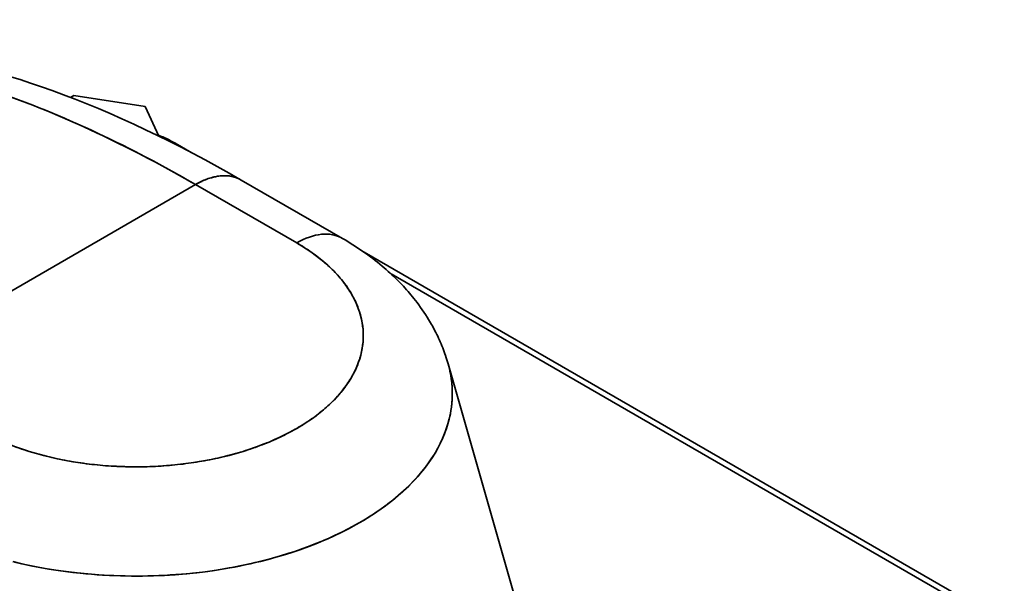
# Model space of a CAD drawing. Header units: inches. Extents: x 4160 to 5883, y 336 to 2169.
# Tile 28 of 28: x 5636 to 5798, y 2077 to 2169. Entities that reach past the tile are written whole.
import ezdxf

# ---------------------------------------------------------------- set-up
doc = ezdxf.new("R2010")
doc.units = ezdxf.units.IN
doc.header["$MEASUREMENT"] = 0

msp = doc.modelspace()

# ---------------------------------------------------------------- linework, layer by layer
at = {"color": 7, "lineweight": 35, "ltscale": 0.015879}
for p, q in [((5645.1, 2156.85), (5644.55, 2156.54)), ((5644.55, 2156.54), (5645.1, 2156.85))]:
    msp.add_line(p, q, dxfattribs=at)
at = {"color": 7, "lineweight": 35, "ltscale": 0.296265}
for p, q in [((5656.81, 2155.04), (5645.1, 2156.85)), ((5645.1, 2156.85), (5656.81, 2155.04))]:
    msp.add_line(p, q, dxfattribs=at)
at = {"color": 7, "lineweight": 35, "ltscale": 0.133684}
for p, q in [((5659.06, 2150.19), (5656.81, 2155.04)), ((5656.81, 2155.04), (5659.06, 2150.19))]:
    msp.add_line(p, q, dxfattribs=at)
at = {"color": 7, "lineweight": 35, "ltscale": 0.077823}
msp.add_line((5661.75, 2149.02), (5664.45, 2147.46), dxfattribs=at)
at = {"color": 7, "lineweight": 35, "ltscale": 0.479048}
for p, q in [((5672.58, 2142.98), (5689.17, 2133.4)), ((5665.08, 2142.24), (5681.67, 2132.66)), ((5665.08, 2142.24), (5681.67, 2132.66))]:
    msp.add_line(p, q, dxfattribs=at)
at = {"color": 7, "lineweight": 35}
for p, q in [((5612.34, 2111.79), (5665.08, 2142.24)), ((5612.34, 2111.79), (5665.08, 2142.24)), ((5692.74, 2131.13), (5797.8, 2070.47)), ((5697.17, 2127.56), (5795.4, 2070.84)), ((5795.4, 2070.84), (5697.17, 2127.56)), ((5706.51, 2112.83), (5720.68, 2063.42))]:
    msp.add_line(p, q, dxfattribs=at)
for points in [[(5634.54, 2159.99), (5636.28, 2159.45), (5638.01, 2158.88), (5639.77, 2158.28), (5641.52, 2157.66), (5643.41, 2156.97), (5645.32, 2156.24), (5647.23, 2155.48), (5649.15, 2154.69), (5651.07, 2153.87), (5653, 2153.02), (5654.93, 2152.15), (5656.88, 2151.24), (5658.82, 2150.31), (5660.77, 2149.34), (5662.73, 2148.35), (5664.69, 2147.33), (5666.66, 2146.29), (5668.63, 2145.21), (5670.6, 2144.11), (5672.58, 2142.98)], [(5665.08, 2142.24), (5665.36, 2142.4), (5665.65, 2142.55), (5665.79, 2142.62), (5665.94, 2142.69), (5666.08, 2142.76), (5666.22, 2142.83), (5666.45, 2142.93), (5666.68, 2143.02), (5666.91, 2143.11), (5667.15, 2143.2), (5667.38, 2143.27), (5667.64, 2143.35), (5667.9, 2143.42), (5668.03, 2143.46), (5668.15, 2143.49), (5668.33, 2143.52), (5668.5, 2143.56), (5668.67, 2143.59), (5668.88, 2143.62), (5669.09, 2143.64), (5669.31, 2143.66), (5669.52, 2143.68), (5669.72, 2143.68), (5669.93, 2143.68), (5670.15, 2143.67), (5670.37, 2143.66), (5670.48, 2143.65), (5670.59, 2143.64), (5670.75, 2143.61), (5670.91, 2143.59), (5671.06, 2143.56), (5671.22, 2143.52), (5671.4, 2143.47), (5671.58, 2143.42), (5671.75, 2143.36), (5671.92, 2143.3), (5672.09, 2143.23), (5672.26, 2143.15), (5672.42, 2143.07), (5672.58, 2142.98)], [(5706.51, 2112.83), (5706.42, 2113.16), (5706.32, 2113.49), (5706.21, 2113.82), (5706.1, 2114.15), (5705.99, 2114.47), (5705.87, 2114.8), (5705.75, 2115.12), (5705.63, 2115.44), (5705.5, 2115.76), (5705.37, 2116.08), (5705.23, 2116.4), (5705.1, 2116.71), (5704.95, 2117.02), (5704.81, 2117.33), (5704.66, 2117.64), (5704.51, 2117.95), (5704.37, 2118.22), (5704.23, 2118.49), (5704.09, 2118.75), (5703.94, 2119.02), (5703.79, 2119.28), (5703.64, 2119.54), (5703.49, 2119.8), (5703.33, 2120.06), (5703.08, 2120.47), (5702.82, 2120.88), (5702.56, 2121.28), (5702.29, 2121.68), (5702.01, 2122.08), (5701.73, 2122.47), (5701.44, 2122.85), (5701.15, 2123.23), (5700.91, 2123.53), (5700.68, 2123.83), (5700.43, 2124.12), (5700.19, 2124.41), (5699.94, 2124.7), (5699.69, 2124.98), (5699.44, 2125.26), (5699.18, 2125.54), (5698.92, 2125.82), (5698.66, 2126.09), (5698.4, 2126.36), (5698.13, 2126.63), (5697.86, 2126.9), (5697.59, 2127.16), (5697.31, 2127.42), (5697.03, 2127.68), (5696.71, 2127.98), (5696.38, 2128.27), (5696.04, 2128.56), (5695.71, 2128.85), (5695.33, 2129.16), (5694.94, 2129.47), (5694.55, 2129.78), (5694.16, 2130.09), (5693.76, 2130.39), (5693.36, 2130.68), (5692.96, 2130.97), (5692.55, 2131.26), (5692.14, 2131.54), (5691.73, 2131.82), (5691.31, 2132.09), (5690.89, 2132.36), (5690.46, 2132.63), (5690.04, 2132.89), (5689.61, 2133.15), (5689.17, 2133.4)], [(5635.52, 2099.18), (5636.65, 2098.79), (5637.79, 2098.43), (5638.95, 2098.08), (5640.12, 2097.77), (5641.31, 2097.48), (5642.41, 2097.23), (5643.52, 2097.01), (5644.64, 2096.8), (5645.77, 2096.62), (5646.9, 2096.46), (5648.04, 2096.31), (5648.96, 2096.22), (5649.88, 2096.13), (5650.8, 2096.06), (5651.49, 2096.02), (5652.18, 2095.98), (5653.57, 2095.93), (5654.93, 2095.9), (5656.29, 2095.91), (5657.64, 2095.95), (5659, 2096.01), (5660.35, 2096.1), (5661.7, 2096.22), (5663.04, 2096.37), (5664.38, 2096.55), (5665.05, 2096.65), (5665.71, 2096.76), (5666.37, 2096.87), (5667.02, 2096.99), (5668.21, 2097.23), (5669.4, 2097.5), (5670.57, 2097.79), (5671.73, 2098.1), (5672.87, 2098.44), (5674, 2098.8), (5675.1, 2099.19), (5676.19, 2099.6), (5676.73, 2099.81), (5677.26, 2100.03), (5678.05, 2100.37), (5678.82, 2100.72), (5679.58, 2101.09), (5680.33, 2101.47), (5681.25, 2101.97), (5681.7, 2102.22), (5682.14, 2102.48), (5682.58, 2102.75), (5683.01, 2103.02), (5683.64, 2103.43), (5684.25, 2103.86), (5684.85, 2104.3), (5685.43, 2104.75), (5686.07, 2105.27), (5686.69, 2105.81), (5687.28, 2106.36), (5687.85, 2106.92), (5688.39, 2107.5), (5688.89, 2108.08), (5689.14, 2108.38), (5689.37, 2108.68), (5689.81, 2109.27), (5690.02, 2109.57), (5690.22, 2109.87), (5690.48, 2110.28), (5690.72, 2110.69), (5690.95, 2111.1), (5691.2, 2111.6), (5691.44, 2112.11), (5691.65, 2112.62), (5691.84, 2113.13), (5692.01, 2113.64), (5692.18, 2114.23), (5692.32, 2114.82), (5692.43, 2115.41), (5692.51, 2116), (5692.57, 2116.59), (5692.59, 2117.19), (5692.59, 2117.78), (5692.56, 2118.38), (5692.5, 2118.97), (5692.41, 2119.56), (5692.3, 2120.15), (5692.15, 2120.74), (5691.98, 2121.33), (5691.78, 2121.91), (5691.55, 2122.48), (5691.3, 2123.06), (5691.02, 2123.62), (5690.72, 2124.18), (5690.43, 2124.66), (5690.13, 2125.13), (5689.82, 2125.59), (5689.48, 2126.05), (5689.25, 2126.35), (5689, 2126.65), (5688.5, 2127.24), (5687.97, 2127.82), (5687.68, 2128.12), (5687.38, 2128.42), (5687.07, 2128.71), (5686.76, 2129), (5686.11, 2129.57), (5685.43, 2130.12), (5684.73, 2130.66), (5684, 2131.18), (5683.25, 2131.69), (5682.47, 2132.18), (5681.67, 2132.66)], [(5706.51, 2112.83), (5706.63, 2112.43), (5706.73, 2112.02), (5706.85, 2111.47), (5706.95, 2110.92), (5707.04, 2110.37), (5707.12, 2109.71), (5707.18, 2109.05), (5707.2, 2108.38), (5707.21, 2107.72), (5707.19, 2107.05), (5707.14, 2106.39), (5707.07, 2105.73), (5706.97, 2105.07), (5706.85, 2104.41), (5706.7, 2103.75), (5706.6, 2103.35), (5706.48, 2102.94), (5706.23, 2102.13), (5705.93, 2101.33), (5705.65, 2100.65), (5705.34, 2099.97), (5705.01, 2099.31), (5704.65, 2098.64), (5704.27, 2097.99), (5704.02, 2097.59), (5703.75, 2097.19), (5703.2, 2096.39), (5702.62, 2095.62), (5702, 2094.85), (5701.44, 2094.21), (5700.86, 2093.58), (5700.26, 2092.95), (5699.63, 2092.35), (5699.06, 2091.81), (5698.46, 2091.29), (5697.86, 2090.78), (5697.39, 2090.4), (5696.92, 2090.03), (5696.24, 2089.51), (5695.54, 2089.01), (5694.83, 2088.52), (5694.29, 2088.15), (5693.73, 2087.8), (5692.61, 2087.1), (5691.45, 2086.43), (5690.27, 2085.79), (5689.06, 2085.18), (5687.83, 2084.59), (5686.76, 2084.1), (5685.67, 2083.63), (5684.56, 2083.19), (5683.44, 2082.76), (5682.7, 2082.49), (5681.95, 2082.22), (5681.18, 2081.96), (5680.4, 2081.71), (5678.85, 2081.23), (5677.32, 2080.8), (5675.77, 2080.4), (5674.2, 2080.03), (5672.63, 2079.69), (5671.04, 2079.38), (5669.44, 2079.1), (5667.83, 2078.86), (5666.21, 2078.64), (5664.59, 2078.46), (5663.67, 2078.36), (5662.75, 2078.28), (5661.83, 2078.21), (5660.91, 2078.15), (5659.99, 2078.09), (5659.07, 2078.05), (5657.22, 2077.99), (5655.37, 2077.97), (5653.52, 2077.99), (5651.67, 2078.05), (5649.83, 2078.14), (5648.91, 2078.2), (5647.99, 2078.27), (5647.07, 2078.35), (5646.15, 2078.44), (5644.94, 2078.58), (5643.72, 2078.73), (5642.51, 2078.9), (5641, 2079.13), (5639.51, 2079.39), (5638.02, 2079.68), (5636.54, 2080), (5635.07, 2080.34)], [(5635.36, 2080.27), (5637.03, 2079.89), (5638.72, 2079.54), (5640.42, 2079.23), (5642.13, 2078.95), (5643.85, 2078.71), (5645.62, 2078.5), (5647.4, 2078.32), (5649.18, 2078.18), (5650.97, 2078.08), (5652.77, 2078.01), (5654.56, 2077.98), (5656.36, 2077.98), (5658.16, 2078.02), (5659.95, 2078.09), (5661.74, 2078.2), (5663.53, 2078.35), (5665.3, 2078.53), (5667.07, 2078.75), (5668.83, 2079.01), (5670.57, 2079.3), (5671.44, 2079.46), (5672.31, 2079.62), (5673.17, 2079.8), (5674.02, 2079.99), (5674.87, 2080.18), (5675.72, 2080.39), (5676.98, 2080.71), (5678.23, 2081.05), (5679.47, 2081.42), (5680.69, 2081.8), (5682.18, 2082.3), (5683.65, 2082.84), (5684.38, 2083.11), (5685.1, 2083.4), (5686.05, 2083.79), (5686.98, 2084.2), (5687.9, 2084.62), (5689.07, 2085.18), (5690.21, 2085.76), (5691.33, 2086.37), (5692.42, 2086.99), (5693.49, 2087.64), (5694.52, 2088.31), (5695.53, 2089), (5696.5, 2089.71), (5697.44, 2090.44), (5698.35, 2091.19), (5698.79, 2091.58), (5699.22, 2091.96), (5699.64, 2092.35), (5700.05, 2092.75), (5700.58, 2093.29), (5701.1, 2093.83), (5701.59, 2094.38), (5702.22, 2095.12), (5702.81, 2095.86), (5703.37, 2096.62), (5703.89, 2097.39), (5704.38, 2098.17), (5704.83, 2098.96), (5705.24, 2099.76), (5705.62, 2100.57), (5705.95, 2101.37), (5706.24, 2102.17), (5706.49, 2102.98), (5706.61, 2103.39), (5706.71, 2103.8), (5706.81, 2104.2), (5706.89, 2104.61), (5706.99, 2105.16), (5707.07, 2105.7), (5707.13, 2106.25), (5707.18, 2106.91), (5707.21, 2107.57), (5707.21, 2108.24), (5707.18, 2108.9), (5707.14, 2109.56), (5707.07, 2110.11), (5707, 2110.65), (5706.9, 2111.2), (5706.82, 2111.61), (5706.73, 2112.02), (5706.63, 2112.42), (5706.51, 2112.83)]]:
    msp.add_lwpolyline(points, dxfattribs=at)
for centre, radius, start, end in [((5651.2, 2130.61), 21.21, 60.1698, 68.4761), ((5661.22, 2148.05), 1.11, 60.8356, 93.4818), ((5661.22, 2148.05), 1.11, 60.8286, 93.4681), ((5665.42, 2104.42), 32.58, 54.9436, 60.074), ((5668.19, 2108.35), 27.77, 49.2517, 54.9578), ((5671, 2111.61), 23.47, 42.8831, 49.265), ((5673.67, 2114.09), 19.82, 35.7521, 42.8937), ((5676.05, 2115.8), 16.89, 27.8123, 35.7568), ((5677.99, 2116.82), 14.7, 19.0927, 27.8072), ((5679.36, 2117.3), 13.25, 9.7354, 19.074), ((5680.07, 2117.43), 12.53, 0.013, 9.7049), ((5680.07, 2117.44), 12.53, 350.2855, 359.9776), ((5679.36, 2117.56), 13.25, 340.9157, 350.255), ((5677.99, 2118.04), 14.7, 332.1808, 340.8971), ((5676.05, 2119.07), 16.89, 324.2293, 332.1753), ((5673.67, 2120.78), 19.83, 317.0925, 324.234), ((5670.99, 2123.27), 23.48, 310.7225, 317.1034), ((5668.18, 2126.52), 27.78, 305.0306, 310.7358), ((5665.41, 2130.46), 32.6, 299.9161, 305.0441), ((5660.56, 2139.72), 43.06, 291.0347, 295.2921), ((5662.83, 2134.93), 37.76, 295.2806, 299.9288), ((5651.93, 2144.58), 48.27, 248.9627, 252.9077), ((5658.68, 2144.56), 48.25, 287.1003, 291.0448), ((5653.36, 2149.2), 53.11, 252.8987, 256.5987), ((5654.35, 2153.32), 57.35, 256.5907, 260.1049), ((5656.26, 2153.31), 57.34, 279.9044, 283.4178), ((5657.25, 2149.19), 53.1, 283.4098, 287.1092), ((5654.94, 2156.68), 60.76, 260.0976, 263.4779), ((5655.22, 2159.05), 63.15, 263.4711, 266.7646), ((5655.3, 2160.29), 64.38, 266.758, 270.0088), ((5655.31, 2160.29), 64.39, 270.0023, 273.2529), ((5655.39, 2159.06), 63.15, 273.2463, 276.5391), ((5655.67, 2156.68), 60.76, 276.5323, 279.9117)]:
    msp.add_arc(centre, radius, start, end, dxfattribs=at)
for centre, major_axis, ratio, start_param, end_param in [((5695.24, 1996.45), (126.44, -157.3), 0.445632, 2.287203, 3.072781), ((5699.34, 1982.99), (131.06, -170.98), 0.443083, 2.323235, 2.561748), ((5665.08, 2129.99), (-7.5, -12.99), 0.57735, 3.141541, 3.926991), ((5681.67, 2120.41), (-7.5, -12.99), 0.577399, 3.141582, 3.927124), ((5681.67, 2120.41), (-7.5, -12.99), 0.57735, 3.141541, 3.926991)]:
    msp.add_ellipse(centre, major_axis=major_axis, ratio=ratio, start_param=start_param, end_param=end_param, dxfattribs=at)

doc.saveas('drawing.dxf')
